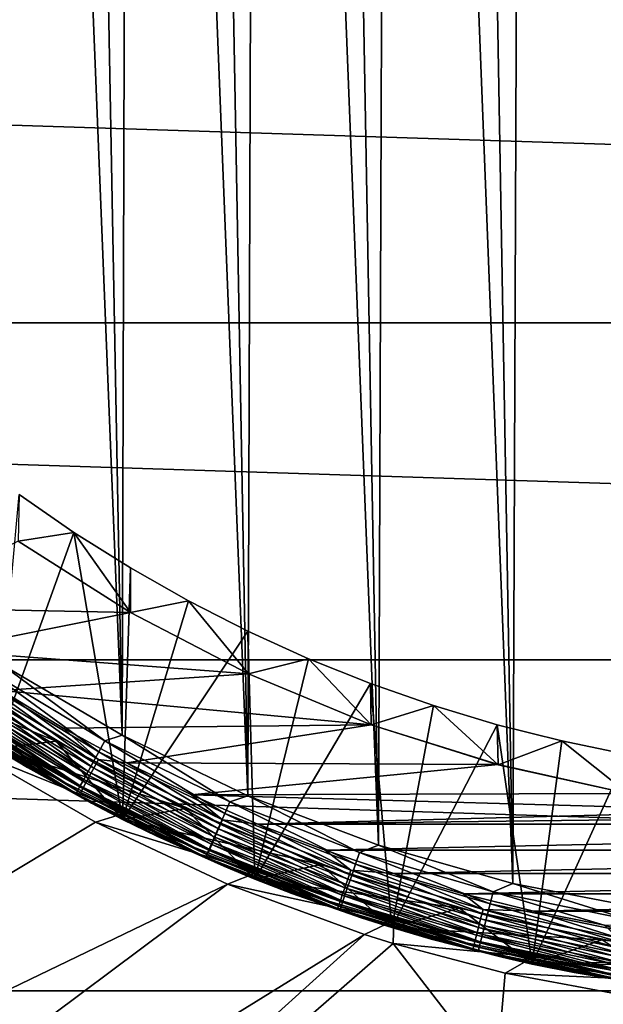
# Model space of a CAD drawing. Header units: metres. Extents: x -258 to 72, y -72 to 102.
# Tile 173 of 256: x -12 to -4, y -23 to -10. Entities that reach past the tile are written whole.
import ezdxf

# ---------------------------------------------------------------- set-up
doc = ezdxf.new("R2010")
doc.units = ezdxf.units.M
doc.layers.add('solid_FREESTAND_ASM_SW0005', color=7, linetype='CONTINUOUS')

msp = doc.modelspace()

# ---------------------------------------------------------------- linework, layer by layer
at = {"layer": 'solid_FREESTAND_ASM_SW0005'}
for points in [[(-3.261135, -21.756952, 111.550003), (-3.074097, 21.784166, 111.550003), (-4.009043, 21.631634, 111.550003)], [(-3.261135, -21.756952, 111.550003), (-4.009043, 21.631634, 111.550003), (-4.936567, 21.43899, 111.550003)], [(-5.105255, -21.399448, 111.550003), (-4.936567, 21.43899, 111.550003), (-5.854953, 21.206591, 111.550003)], [(-5.105255, -21.399448, 111.550003), (-3.261135, -21.756952, 111.550003), (-4.936567, 21.43899, 111.550003)], [(-5.105255, -21.399448, 111.550003), (-5.854953, 21.206591, 111.550003), (-6.762487, 20.93487, 111.550003)], [(-6.912184, -20.885921, 111.550003), (-6.762487, 20.93487, 111.550003), (-7.657483, 20.624329, 111.550003)], [(-6.912184, -20.885921, 111.550003), (-5.105255, -21.399448, 111.550003), (-6.762487, 20.93487, 111.550003)], [(-6.912184, -20.885921, 111.550003), (-7.657483, 20.624329, 111.550003), (-8.538312, 20.275532, 111.550003)], [(-8.668775, -20.220097, 111.550003), (-8.538312, 20.275532, 111.550003), (-9.403319, 19.889132, 111.550003)], [(-8.668775, -20.220097, 111.550003), (-6.912184, -20.885921, 111.550003), (-8.538312, 20.275532, 111.550003)], [(-8.668775, -20.220097, 111.550003), (-9.403319, 19.889132, 111.550003), (-10.250852, 19.465868, 111.550003)], [(-10.362154, -19.406849, 111.550003), (-10.250852, 19.465868, 111.550003), (-11.079365, 19.006516, 111.550003)], [(-10.362154, -19.406849, 111.550003), (-8.668775, -20.220097, 111.550003), (-10.250852, 19.465868, 111.550003)], [(-10.362154, -19.406849, 111.550003), (-11.079365, 19.006516, 111.550003), (-11.887381, 18.511892, 111.550003)], [(-11.98, -18.452089, 111.550003), (-10.362154, -19.406849, 111.550003), (-11.887381, 18.511892, 111.550003)], [(71.163025, -13.859081, -887), (-71.163025, -13.859069, -887), (-71.904762, -9.271173, -887)], [(71.904762, -9.271183, -887), (71.163025, -13.859081, -887), (-71.904762, -9.271173, -887)], [(70.128845, -18.390072, -887), (-70.128853, -18.390057, -887), (-71.163025, -13.859069, -887)], [(71.163025, -13.859081, -887), (70.128845, -18.390072, -887), (-71.163025, -13.859069, -887)], [(-12.059043, -19.585186, 97.550003), (-11.746561, -16.167372, 97.550003), (-11.009428, -16.678074, 97.550003)], [(-11.009428, -16.678074, 97.550003), (-11.746561, -16.167372, 97.550003), (-11.757621, -16.793104, 96.5)], [(-12.059043, -19.585186, 97.550003), (-11.009428, -16.678074, 97.550003), (-10.354668, -20.537304, 97.550003)], [(-11.009428, -16.678074, 97.550003), (-11.757621, -16.793104, 96.5), (-10.249169, -17.754, 96.5)], [(-10.250093, -17.15521, 97.550003), (-11.009428, -16.678074, 97.550003), (-10.249169, -17.754, 96.5)], [(-10.354668, -20.537304, 97.550003), (-11.009428, -16.678074, 97.550003), (-10.250093, -17.15521, 97.550003)], [(-10.250178, -17.753418, 96), (-11.758471, -16.792509, 96), (-13.579485, -17.688627, 96)], [(-11.757621, -16.793104, 96.5), (-11.758471, -16.792509, 96), (-10.250178, -17.753418, 96)], [(-10.249169, -17.754, 96.5), (-11.757621, -16.793104, 96.5), (-10.250178, -17.753418, 96)], [(-10.354668, -20.537304, 97.550003), (-10.250093, -17.15521, 97.550003), (-9.469995, -17.597864, 97.550003)], [(-9.469995, -17.597864, 97.550003), (-10.250093, -17.15521, 97.550003), (-10.249169, -17.754, 96.5)], [(-10.354668, -20.537304, 97.550003), (-9.469995, -17.597864, 97.550003), (-8.67082, -18.00507, 97.550003)], [(-9.469995, -17.597864, 97.550003), (-10.249169, -17.754, 96.5), (-8.662783, -18.579725, 96.5)], [(-8.67082, -18.00507, 97.550003), (-9.469995, -17.597864, 97.550003), (-8.662783, -18.579725, 96.5)], [(-10.250178, -17.753418, 96), (-13.579485, -17.688627, 96), (-12.794712, -18.264318, 96)], [(-8.663621, -18.579334, 96), (-10.250178, -17.753418, 96), (-12.794712, -18.264318, 96)], [(-10.249169, -17.754, 96.5), (-10.250178, -17.753418, 96), (-8.663621, -18.579334, 96)], [(-8.662783, -18.579725, 96.5), (-10.249169, -17.754, 96.5), (-8.663621, -18.579334, 96)], [(-10.354668, -20.537304, 97.550003), (-8.67082, -18.00507, 97.550003), (-8.575696, -21.34145, 97.550003)], [(-7.854289, -18.375957, 97.550003), (-8.67082, -18.00507, 97.550003), (-8.662783, -18.579725, 96.5)], [(-8.575696, -21.34145, 97.550003), (-8.67082, -18.00507, 97.550003), (-7.854289, -18.375957, 97.550003)], [(-8.663621, -18.579334, 96), (-12.794712, -18.264318, 96), (-11.985567, -18.805216, 96)], [(68.806519, -22.845425, -887), (-68.806519, -22.845409, -887), (-70.128853, -18.390057, -887)], [(70.128845, -18.390072, -887), (68.806519, -22.845425, -887), (-70.128853, -18.390057, -887)], [(-7.854289, -18.375957, 97.550003), (-8.662783, -18.579725, 96.5), (-7.010299, -19.264105, 96.5)], [(-8.575696, -21.34145, 97.550003), (-7.854289, -18.375957, 97.550003), (-7.02206, -18.709791, 97.550003)], [(-7.02206, -18.709791, 97.550003), (-7.854289, -18.375957, 97.550003), (-7.010299, -19.264105, 96.5)], [(-13.676495, -18.491976, 56.700001), (-11.250029, -19.485559, 56.700001), (-12.905519, -18.430883, 56.700001)], [(-13.676495, -18.491976, 56.700001), (-12.059173, -19.585106, 56.700001), (-11.250029, -19.485559, 56.700001)], [(-12.905519, -18.430883, 56.700001), (-11.250029, -19.485559, 56.700001), (-12.905489, -18.430906, 57.5)], [(-11.250029, -19.485559, 56.700001), (-11.250018, -19.485559, 57.5), (-12.905489, -18.430906, 57.5)], [(-12.059268, -19.585047, 57.5), (-12.905489, -18.430906, 57.5), (-11.250018, -19.485559, 57.5)], [(-12.198597, -18.516457, 111.534828), (-12.291319, -18.6572, 111.489677), (-10.673889, -19.627403, 111.489685)], [(-10.593369, -19.47934, 111.534836), (-11.98, -18.452089, 111.550003), (-12.198597, -18.516457, 111.534828)], [(-10.593369, -19.47934, 111.534836), (-12.198597, -18.516457, 111.534828), (-10.673889, -19.627403, 111.489685)], [(-10.593369, -19.47934, 111.534836), (-10.362154, -19.406849, 111.550003), (-11.98, -18.452089, 111.550003)], [(-12.291319, -18.6572, 111.489677), (-12.378312, -18.789249, 111.415916), (-10.749435, -19.766319, 111.415924)], [(-10.673889, -19.627403, 111.489685), (-12.291319, -18.6572, 111.489677), (-10.749435, -19.766319, 111.415924)], [(-7.011508, -19.263664, 96), (-8.663621, -18.579334, 96), (-11.985567, -18.805216, 96)], [(-8.662783, -18.579725, 96.5), (-8.663621, -18.579334, 96), (-7.011508, -19.263664, 96)], [(-7.010299, -19.264105, 96.5), (-8.662783, -18.579725, 96.5), (-7.011508, -19.263664, 96)], [(-12.378312, -18.789249, 111.415916), (-12.456927, -18.908579, 111.315796), (-10.817706, -19.891857, 111.315804)], [(-10.749435, -19.766319, 111.415924), (-12.378312, -18.789249, 111.415916), (-10.817706, -19.891857, 111.315804)], [(-10.740821, -19.847298, 95.946976), (-12.271194, -18.782461, 95.98671), (-12.343112, -18.89254, 95.946976)], [(-11.985567, -18.805216, 96), (-12.271194, -18.782461, 95.98671), (-10.678239, -19.731657, 95.98671)], [(-10.740821, -19.847298, 95.946976), (-10.678239, -19.731657, 95.98671), (-12.271194, -18.782461, 95.98671)], [(-11.153588, -19.310293, 96), (-11.985567, -18.805216, 96), (-10.678239, -19.731657, 95.98671)], [(-7.011508, -19.263664, 96), (-11.985567, -18.805216, 96), (-11.153588, -19.310293, 96)], [(-8.575696, -21.34145, 97.550003), (-7.02206, -18.709791, 97.550003), (-6.734943, -21.991829, 97.550003)], [(-6.175627, -19.00598, 97.550003), (-7.02206, -18.709791, 97.550003), (-7.010299, -19.264105, 96.5)], [(-6.734943, -21.991829, 97.550003), (-7.02206, -18.709791, 97.550003), (-6.175627, -19.00598, 97.550003)], [(-12.456927, -18.908579, 111.315796), (-12.524772, -19.01156, 111.192352), (-10.876624, -20.000196, 111.192368)], [(-10.817706, -19.891857, 111.315804), (-12.456927, -18.908579, 111.315796), (-10.876624, -20.000196, 111.192368)], [(-12.343112, -18.89254, 95.946976), (-12.409402, -18.994003, 95.882332), (-10.798505, -19.95389, 95.882332)], [(-10.740821, -19.847298, 95.946976), (-12.343112, -18.89254, 95.946976), (-10.798505, -19.95389, 95.882332)], [(-12.524772, -19.01156, 111.192352), (-12.579779, -19.095058, 111.049355), (-10.924394, -20.088037, 111.049377)], [(-10.876624, -20.000196, 111.192368), (-12.524772, -19.01156, 111.192352), (-10.924394, -20.088037, 111.049377)], [(-12.409402, -18.994003, 95.882332), (-12.46751, -19.082945, 95.795265), (-10.84907, -20.047325, 95.795265)], [(-10.798505, -19.95389, 95.882332), (-12.409402, -18.994003, 95.882332), (-10.84907, -20.047325, 95.795265)], [(-6.175627, -19.00598, 97.550003), (-7.010299, -19.264105, 96.5), (-5.304584, -19.801804, 96.5)], [(-6.734943, -21.991829, 97.550003), (-6.175627, -19.00598, 97.550003), (-5.31672, -19.263908, 97.550003)], [(-5.31672, -19.263908, 97.550003), (-6.175627, -19.00598, 97.550003), (-5.304584, -19.801804, 96.5)], [(-12.620275, -19.156527, 110.891159), (-12.645026, -19.194098, 110.722572), (-10.981058, -20.192232, 110.722595)], [(-12.645026, -19.194098, 110.722572), (-12.475349, -19.322672, 110.550003), (-11.635542, -19.839712, 110.550003)], [(-10.981058, -20.192232, 110.722595), (-12.645026, -19.194098, 110.722572), (-11.635542, -19.839712, 110.550003)], [(-12.579779, -19.095058, 111.049355), (-12.620275, -19.156527, 110.891159), (-10.959562, -20.152706, 110.891174)], [(-10.959562, -20.152706, 110.891174), (-12.620275, -19.156527, 110.891159), (-10.981058, -20.192232, 110.722595)], [(-10.924394, -20.088037, 111.049377), (-12.579779, -19.095058, 111.049355), (-10.959562, -20.152706, 110.891174)], [(-12.5152, -19.155939, 95.689125), (-12.550635, -19.210176, 95.568008), (-10.921405, -20.180988, 95.568008)], [(-12.46751, -19.082945, 95.795265), (-12.5152, -19.155939, 95.689125), (-10.89057, -20.12401, 95.689125)], [(-10.89057, -20.12401, 95.689125), (-12.5152, -19.155939, 95.689125), (-10.921405, -20.180988, 95.568008)], [(-10.84907, -20.047325, 95.795265), (-12.46751, -19.082945, 95.795265), (-10.89057, -20.12401, 95.689125)], [(-12.550635, -19.210176, 95.568008), (-12.572451, -19.243568, 95.436562), (-10.940389, -20.216066, 95.436562)], [(-10.940389, -20.216066, 95.436562), (-12.572451, -19.243568, 95.436562), (-12.059073, -19.585167, 95.300003)], [(-10.921405, -20.180988, 95.568008), (-12.550635, -19.210176, 95.568008), (-10.940389, -20.216066, 95.436562)], [(-12.059043, -19.585186, 97.550003), (-11.635542, -19.839712, 110.550003), (-12.475349, -19.322672, 110.550003)], [(-7.011508, -19.263664, 96), (-11.153588, -19.310293, 96), (-10.300359, -19.778587, 96)], [(-10.300359, -19.778587, 96), (-11.153588, -19.310293, 96), (-10.678239, -19.731657, 95.98671)], [(-5.305926, -19.801443, 96), (-7.011508, -19.263664, 96), (-10.300359, -19.778587, 96)], [(-7.010299, -19.264105, 96.5), (-7.011508, -19.263664, 96), (-5.305926, -19.801443, 96)], [(-5.304584, -19.801804, 96.5), (-7.010299, -19.264105, 96.5), (-5.305926, -19.801443, 96)], [(-6.734943, -21.991829, 97.550003), (-5.31672, -19.263908, 97.550003), (-4.845631, -22.483768, 97.550003)], [(-4.447136, -19.483034, 97.550003), (-5.31672, -19.263908, 97.550003), (-5.304584, -19.801804, 96.5)], [(-4.845631, -22.483768, 97.550003), (-5.31672, -19.263908, 97.550003), (-4.447136, -19.483034, 97.550003)], [(-8.912647, -20.303398, 111.534836), (-10.362154, -19.406849, 111.550003), (-10.593369, -19.47934, 111.534836)], [(-8.912647, -20.303398, 111.534836), (-8.668775, -20.220097, 111.550003), (-10.362154, -19.406849, 111.550003)], [(-24.883219, -29.096638, -872.231934), (-10.719015, -20.575294, -872), (-12.419089, -19.596077, -872)], [(-12.419089, -19.596077, -872), (-10.309659, -20.448006, -872), (-12.006836, -19.499895, -872)], [(-10.719015, -20.575294, -872), (-10.309659, -20.448006, -872), (-12.419089, -19.596077, -872)], [(-10.354463, -20.537407, 57.5), (-12.059268, -19.585047, 57.5), (-11.250018, -19.485559, 57.5)], [(-12.059073, -19.585167, 95.300003), (-12.059268, -19.585047, 57.5), (-10.354463, -20.537407, 57.5)], [(-12.059173, -19.585106, 56.700001), (-9.50878, -20.391979, 56.700001), (-11.250029, -19.485559, 56.700001)], [(-12.059173, -19.585106, 56.700001), (-10.354518, -20.53738, 56.700001), (-9.50878, -20.391979, 56.700001)], [(-10.354647, -20.537315, -798.900024), (-10.354518, -20.53738, 56.700001), (-12.059173, -19.585106, 56.700001)], [(-12.059027, -19.585196, -798.900024), (-10.354647, -20.537315, -798.900024), (-12.059173, -19.585106, 56.700001)], [(-10.354692, -20.537291, 95.300003), (-12.059073, -19.585167, 95.300003), (-10.354463, -20.537407, 57.5)], [(-10.940389, -20.216066, 95.436562), (-12.059073, -19.585167, 95.300003), (-10.354692, -20.537291, 95.300003)], [(-12.059043, -19.585186, 97.550003), (-10.354668, -20.537304, 97.550003), (-11.635542, -19.839712, 110.550003)], [(-12.006597, -19.500042, -799), (-10.309627, -20.448023, -799), (-12.059027, -19.585196, -798.900024)], [(-10.309627, -20.448023, -799), (-10.354647, -20.537315, -798.900024), (-12.059027, -19.585196, -798.900024)], [(-12.006836, -19.499895, -872), (-10.309659, -20.448006, -872), (-12.006597, -19.500042, -799)], [(-10.309659, -20.448006, -872), (-10.309627, -20.448023, -799), (-12.006597, -19.500042, -799)], [(-11.250029, -19.485559, 56.700001), (-9.50878, -20.391979, 56.700001), (-11.250018, -19.485559, 57.5)], [(-9.50878, -20.391979, 56.700001), (-9.508927, -20.391916, 57.5), (-11.250018, -19.485559, 57.5)], [(-10.354463, -20.537407, 57.5), (-11.250018, -19.485559, 57.5), (-9.508927, -20.391916, 57.5)], [(-10.593369, -19.47934, 111.534836), (-10.673889, -19.627403, 111.489685), (-8.980393, -20.457727, 111.489693)], [(-8.912647, -20.303398, 111.534836), (-10.593369, -19.47934, 111.534836), (-8.980393, -20.457727, 111.489693)], [(-4.447136, -19.483034, 97.550003), (-5.304584, -19.801804, 96.5), (-3.558901, -20.188715, 96.5)], [(-4.845631, -22.483768, 97.550003), (-4.447136, -19.483034, 97.550003), (-3.568558, -19.662935, 97.550003)], [(-3.568558, -19.662935, 97.550003), (-4.447136, -19.483034, 97.550003), (-3.558901, -20.188715, 96.5)], [(-10.673889, -19.627403, 111.489685), (-10.749435, -19.766319, 111.415924), (-9.043954, -20.602522, 111.415932)], [(-9.065159, -20.666479, 95.946976), (-10.678239, -19.731657, 95.98671), (-10.740821, -19.847298, 95.946976)], [(-10.300359, -19.778587, 96), (-10.678239, -19.731657, 95.98671), (-9.01234, -20.546066, 95.98671)], [(-9.065159, -20.666479, 95.946976), (-9.01234, -20.546066, 95.98671), (-10.678239, -19.731657, 95.98671)], [(-8.980393, -20.457727, 111.489693), (-10.673889, -19.627403, 111.489685), (-9.043954, -20.602522, 111.415932)], [(-4.845631, -22.483768, 97.550003), (-3.568558, -19.662935, 97.550003), (-2.921406, -22.813711, 97.550003)], [(-10.981058, -20.192232, 110.722595), (-11.635542, -19.839712, 110.550003), (-10.774342, -20.320274, 110.550003)], [(-10.354668, -20.537304, 97.550003), (-10.774342, -20.320274, 110.550003), (-11.635542, -19.839712, 110.550003)], [(-10.749435, -19.766319, 111.415924), (-10.817706, -19.891857, 111.315804), (-9.101395, -20.733374, 111.315819)], [(-10.740821, -19.847298, 95.946976), (-10.798505, -19.95389, 95.882332), (-9.113843, -20.77747, 95.882332)], [(-9.043954, -20.602522, 111.415932), (-10.749435, -19.766319, 111.415924), (-9.101395, -20.733374, 111.315819)], [(-9.065159, -20.666479, 95.946976), (-10.740821, -19.847298, 95.946976), (-9.113843, -20.77747, 95.882332)], [(-9.427508, -20.209206, 96), (-10.300359, -19.778587, 96), (-9.01234, -20.546066, 95.98671)], [(-5.305926, -19.801443, 96), (-10.300359, -19.778587, 96), (-9.427508, -20.209206, 96)], [(-3.559968, -20.188526, 96), (-5.305926, -19.801443, 96), (-9.427508, -20.209206, 96)], [(-5.304584, -19.801804, 96.5), (-5.305926, -19.801443, 96), (-3.559968, -20.188526, 96)], [(-3.558901, -20.188715, 96.5), (-5.304584, -19.801804, 96.5), (-3.559968, -20.188526, 96)], [(-10.876624, -20.000196, 111.192368), (-10.924394, -20.088037, 111.049377), (-9.191157, -20.937857, 111.049393)], [(-10.817706, -19.891857, 111.315804), (-10.876624, -20.000196, 111.192368), (-9.150965, -20.846296, 111.192383)], [(-9.150965, -20.846296, 111.192383), (-10.876624, -20.000196, 111.192368), (-9.191157, -20.937857, 111.049393)], [(-10.798505, -19.95389, 95.882332), (-10.84907, -20.047325, 95.795265), (-9.15652, -20.874763, 95.795265)], [(-9.101395, -20.733374, 111.315819), (-10.817706, -19.891857, 111.315804), (-9.150965, -20.846296, 111.192383)], [(-9.113843, -20.77747, 95.882332), (-10.798505, -19.95389, 95.882332), (-9.15652, -20.874763, 95.795265)], [(-10.924394, -20.088037, 111.049377), (-10.959562, -20.152706, 110.891174), (-9.220747, -21.005262, 110.891197)], [(-9.191157, -20.937857, 111.049393), (-10.924394, -20.088037, 111.049377), (-9.220747, -21.005262, 110.891197)], [(-10.89057, -20.12401, 95.689125), (-10.921405, -20.180988, 95.568008), (-9.217569, -21.013943, 95.568008)], [(-10.84907, -20.047325, 95.795265), (-10.89057, -20.12401, 95.689125), (-9.191545, -20.954611, 95.689125)], [(-9.191545, -20.954611, 95.689125), (-10.89057, -20.12401, 95.689125), (-9.217569, -21.013943, 95.568008)], [(-9.15652, -20.874763, 95.795265), (-10.84907, -20.047325, 95.795265), (-9.191545, -20.954611, 95.689125)], [(-10.959562, -20.152706, 110.891174), (-10.981058, -20.192232, 110.722595), (-9.238833, -21.046465, 110.72261)], [(-10.981058, -20.192232, 110.722595), (-10.774342, -20.320274, 110.550003), (-9.893332, -20.763477, 110.550003)], [(-9.238833, -21.046465, 110.72261), (-10.981058, -20.192232, 110.722595), (-9.893332, -20.763477, 110.550003)], [(-9.220747, -21.005262, 110.891197), (-10.959562, -20.152706, 110.891174), (-9.238833, -21.046465, 110.72261)], [(-10.921405, -20.180988, 95.568008), (-10.940389, -20.216066, 95.436562), (-9.233592, -21.050468, 95.436562)], [(-9.233592, -21.050468, 95.436562), (-10.940389, -20.216066, 95.436562), (-10.354692, -20.537291, 95.300003)], [(-9.217569, -21.013943, 95.568008), (-10.921405, -20.180988, 95.568008), (-9.233592, -21.050468, 95.436562)], [(-1.786581, -20.422001, 96), (-3.559968, -20.188526, 96), (-9.427508, -20.209206, 96)], [(-8.5367, -20.601328, 96), (-9.427508, -20.209206, 96), (-9.01234, -20.546066, 95.98671)], [(-1.786581, -20.422001, 96), (-9.427508, -20.209206, 96), (-8.5367, -20.601328, 96)], [(-7.168412, -20.982763, 111.534843), (-8.668775, -20.220097, 111.550003), (-8.912647, -20.303398, 111.534836)], [(-7.168412, -20.982763, 111.534843), (-6.912184, -20.885921, 111.550003), (-8.668775, -20.220097, 111.550003)], [(-10.354668, -20.537304, 97.550003), (-9.893332, -20.763477, 110.550003), (-10.774342, -20.320274, 110.550003)], [(-10.354518, -20.53738, 56.700001), (-7.695648, -21.143013, 56.700001), (-9.50878, -20.391979, 56.700001)], [(-8.575902, -21.341366, 57.5), (-10.354463, -20.537407, 57.5), (-9.508927, -20.391916, 57.5)], [(-7.695648, -21.143013, 56.700001), (-7.695467, -21.143078, 57.5), (-9.508927, -20.391916, 57.5)], [(-8.575902, -21.341366, 57.5), (-9.508927, -20.391916, 57.5), (-7.695467, -21.143078, 57.5)], [(-9.50878, -20.391979, 56.700001), (-7.695648, -21.143013, 56.700001), (-9.508927, -20.391916, 57.5)], [(-8.912647, -20.303398, 111.534836), (-8.980393, -20.457727, 111.489693), (-7.2229, -21.142256, 111.4897)], [(-7.168412, -20.982763, 111.534843), (-8.912647, -20.303398, 111.534836), (-7.2229, -21.142256, 111.4897)], [(-10.719015, -20.575294, -872), (-8.538428, -21.248653, -872), (-10.309659, -20.448006, -872)], [(-10.309627, -20.448023, -799), (-8.538383, -21.248671, -799), (-10.354647, -20.537315, -798.900024)], [(-10.309659, -20.448006, -872), (-8.538428, -21.248653, -872), (-10.309627, -20.448023, -799)], [(-8.538428, -21.248653, -872), (-8.538383, -21.248671, -799), (-10.309627, -20.448023, -799)], [(-8.980393, -20.457727, 111.489693), (-9.043954, -20.602522, 111.415932), (-7.274023, -21.291897, 111.415947)], [(-7.2229, -21.142256, 111.4897), (-8.980393, -20.457727, 111.489693), (-7.274023, -21.291897, 111.415947)], [(-0.000061, -20.5, 96), (-1.786581, -20.422001, 96), (-8.5367, -20.601328, 96)], [(-0.000061, -20.5, 96), (-8.5367, -20.601328, 96), (8.536777, -20.601295, 96)], [(-24.883219, -29.096638, -872.231934), (-8.942252, -21.407385, -872), (-10.719015, -20.575294, -872)], [(-8.942252, -21.407385, -872), (-8.538428, -21.248653, -872), (-10.719015, -20.575294, -872)], [(-10.354692, -20.537291, 95.300003), (-10.354463, -20.537407, 57.5), (-8.575902, -21.341366, 57.5)], [(-8.575706, -21.341444, 95.300003), (-10.354692, -20.537291, 95.300003), (-8.575902, -21.341366, 57.5)], [(-9.233592, -21.050468, 95.436562), (-10.354692, -20.537291, 95.300003), (-8.575706, -21.341444, 95.300003)], [(-10.354668, -20.537304, 97.550003), (-8.575696, -21.34145, 97.550003), (-9.893332, -20.763477, 110.550003)], [(-10.354647, -20.537315, -798.900024), (-8.575668, -21.341459, -798.900024), (-10.354518, -20.53738, 56.700001)], [(-8.538383, -21.248671, -799), (-8.575668, -21.341459, -798.900024), (-10.354647, -20.537315, -798.900024)], [(-10.354518, -20.53738, 56.700001), (-8.575921, -21.341356, 56.700001), (-7.695648, -21.143013, 56.700001)], [(-8.575668, -21.341459, -798.900024), (-8.575921, -21.341356, 56.700001), (-10.354518, -20.53738, 56.700001)], [(-9.043954, -20.602522, 111.415932), (-9.101395, -20.733374, 111.315819), (-7.320222, -21.427128, 111.315826)], [(-7.327572, -21.344488, 95.946976), (-9.01234, -20.546066, 95.98671), (-9.065159, -20.666479, 95.946976)], [(-7.274023, -21.291897, 111.415947), (-9.043954, -20.602522, 111.415932), (-7.320222, -21.427128, 111.315826)], [(-8.5367, -20.601328, 96), (-9.01234, -20.546066, 95.98671), (-7.284877, -21.220123, 95.98671)], [(-7.327572, -21.344488, 95.946976), (-7.284877, -21.220123, 95.98671), (-9.01234, -20.546066, 95.98671)], [(8.536777, -20.601295, 96), (-8.5367, -20.601328, 96), (-7.62963, -20.954205, 96)], [(-7.62963, -20.954205, 96), (-8.5367, -20.601328, 96), (-7.284877, -21.220123, 95.98671)], [(8.536777, -20.601295, 96), (-7.62963, -20.954205, 96), (7.629709, -20.954176, 96)], [(-9.238833, -21.046465, 110.72261), (-9.893332, -20.763477, 110.550003), (-8.994132, -21.168505, 110.550003)], [(-8.575696, -21.34145, 97.550003), (-8.994132, -21.168505, 110.550003), (-9.893332, -20.763477, 110.550003)], [(-9.113843, -20.77747, 95.882332), (-9.15652, -20.874763, 95.795265), (-7.401422, -21.559605, 95.795265)], [(-9.101395, -20.733374, 111.315819), (-9.150965, -20.846296, 111.192383), (-7.360092, -21.543833, 111.192398)], [(-9.065159, -20.666479, 95.946976), (-9.113843, -20.77747, 95.882332), (-7.366925, -21.45912, 95.882332)], [(-7.366925, -21.45912, 95.882332), (-9.113843, -20.77747, 95.882332), (-7.401422, -21.559605, 95.795265)], [(-7.320222, -21.427128, 111.315826), (-9.101395, -20.733374, 111.315819), (-7.360092, -21.543833, 111.192398)], [(-7.327572, -21.344488, 95.946976), (-9.065159, -20.666479, 95.946976), (-7.366925, -21.45912, 95.882332)], [(-9.15652, -20.874763, 95.795265), (-9.191545, -20.954611, 95.689125), (-7.429733, -21.642073, 95.689125)], [(-9.150965, -20.846296, 111.192383), (-9.191157, -20.937857, 111.049393), (-7.39242, -21.638458, 111.049408)], [(-7.401422, -21.559605, 95.795265), (-9.15652, -20.874763, 95.795265), (-7.429733, -21.642073, 95.689125)], [(-7.360092, -21.543833, 111.192398), (-9.150965, -20.846296, 111.192383), (-7.39242, -21.638458, 111.049408)], [(-5.373093, -21.51259, 111.534843), (-6.912184, -20.885921, 111.550003), (-7.168412, -20.982763, 111.534843)], [(-5.373093, -21.51259, 111.534843), (-5.105255, -21.399448, 111.550003), (-6.912184, -20.885921, 111.550003)], [(-9.220747, -21.005262, 110.891197), (-9.238833, -21.046465, 110.72261), (-7.430768, -21.750708, 110.722633)], [(-9.238833, -21.046465, 110.72261), (-8.994132, -21.168505, 110.550003), (-8.078397, -21.534613, 110.550003)], [(-7.430768, -21.750708, 110.722633), (-9.238833, -21.046465, 110.72261), (-8.078397, -21.534613, 110.550003)], [(-9.217569, -21.013943, 95.568008), (-9.233592, -21.050468, 95.436562), (-7.46372, -21.741076, 95.436562)], [(-7.46372, -21.741076, 95.436562), (-9.233592, -21.050468, 95.436562), (-8.575706, -21.341444, 95.300003)], [(-9.191157, -20.937857, 111.049393), (-9.220747, -21.005262, 110.891197), (-7.41622, -21.708124, 110.891212)], [(-7.41622, -21.708124, 110.891212), (-9.220747, -21.005262, 110.891197), (-7.430768, -21.750708, 110.722633)], [(-9.191545, -20.954611, 95.689125), (-9.217569, -21.013943, 95.568008), (-7.450769, -21.70335, 95.568008)], [(-7.450769, -21.70335, 95.568008), (-9.217569, -21.013943, 95.568008), (-7.46372, -21.741076, 95.436562)], [(-7.429733, -21.642073, 95.689125), (-9.191545, -20.954611, 95.689125), (-7.450769, -21.70335, 95.568008)], [(-7.39242, -21.638458, 111.049408), (-9.191157, -20.937857, 111.049393), (-7.41622, -21.708124, 110.891212)], [(7.629709, -20.954176, 96), (-7.62963, -20.954205, 96), (-6.708026, -21.267164, 96)], [(-6.708026, -21.267164, 96), (-7.62963, -20.954205, 96), (-7.284877, -21.220123, 95.98671)], [(-7.168412, -20.982763, 111.534843), (-7.2229, -21.142256, 111.4897), (-5.413935, -21.676111, 111.4897)], [(-5.373093, -21.51259, 111.534843), (-7.168412, -20.982763, 111.534843), (-5.413935, -21.676111, 111.4897)], [(7.629709, -20.954176, 96), (-6.708026, -21.267164, 96), (6.708107, -21.267139, 96)], [(-8.575696, -21.34145, 97.550003), (-8.078397, -21.534613, 110.550003), (-8.994132, -21.168505, 110.550003)], [(-8.575921, -21.341356, 56.700001), (-5.823239, -21.733381, 56.700001), (-7.695648, -21.143013, 56.700001)], [(-6.734762, -21.991884, 57.5), (-8.575902, -21.341366, 57.5), (-7.695467, -21.143078, 57.5)], [(-7.695648, -21.143013, 56.700001), (-5.823239, -21.733381, 56.700001), (-7.695467, -21.143078, 57.5)], [(-5.823239, -21.733381, 56.700001), (-5.82344, -21.733326, 57.5), (-7.695467, -21.143078, 57.5)], [(-6.734762, -21.991884, 57.5), (-7.695467, -21.143078, 57.5), (-5.82344, -21.733326, 57.5)], [(-7.2229, -21.142256, 111.4897), (-7.274023, -21.291897, 111.415947), (-5.452254, -21.829533, 111.415955)], [(-5.413935, -21.676111, 111.4897), (-7.2229, -21.142256, 111.4897), (-5.452254, -21.829533, 111.415955)], [(-8.942252, -21.407385, -872), (-6.70574, -21.896187, -872), (-8.538428, -21.248653, -872)], [(-8.538383, -21.248671, -799), (-6.705611, -21.896227, -799), (-8.575668, -21.341459, -798.900024)], [(-8.538428, -21.248653, -872), (-6.70574, -21.896187, -872), (-8.538383, -21.248671, -799)], [(-6.70574, -21.896187, -872), (-6.705611, -21.896227, -799), (-8.538383, -21.248671, -799)], [(-5.539931, -21.876692, 95.946976), (-7.284877, -21.220123, 95.98671), (-7.327572, -21.344488, 95.946976)], [(-7.274023, -21.291897, 111.415947), (-7.320222, -21.427128, 111.315826), (-5.486884, -21.96818, 111.315842)], [(-6.708026, -21.267164, 96), (-7.284877, -21.220123, 95.98671), (-5.507652, -21.749226, 95.98671)], [(-5.539931, -21.876692, 95.946976), (-5.507652, -21.749226, 95.98671), (-7.284877, -21.220123, 95.98671)], [(-5.452254, -21.829533, 111.415955), (-7.274023, -21.291897, 111.415947), (-5.486884, -21.96818, 111.315842)], [(6.708107, -21.267139, 96), (-6.708026, -21.267164, 96), (-5.773645, -21.539614, 96)], [(-5.773645, -21.539614, 96), (-6.708026, -21.267164, 96), (-5.507652, -21.749226, 95.98671)], [(6.708107, -21.267139, 96), (-5.773645, -21.539614, 96), (5.773726, -21.539591, 96)], [(-24.883219, -29.096638, -872.231934), (-23.061739, -31.959362, -872.253784), (-8.942252, -21.407385, -872)], [(-23.061739, -31.959362, -872.253784), (-7.101563, -22.08637, -872), (-8.942252, -21.407385, -872)], [(-7.101563, -22.08637, -872), (-6.70574, -21.896187, -872), (-8.942252, -21.407385, -872)], [(-8.575921, -21.341356, 56.700001), (-6.734738, -21.991892, 56.700001), (-5.823239, -21.733381, 56.700001)], [(-6.734893, -21.991844, -798.900024), (-6.734738, -21.991892, 56.700001), (-8.575921, -21.341356, 56.700001)], [(-8.575668, -21.341459, -798.900024), (-6.734893, -21.991844, -798.900024), (-8.575921, -21.341356, 56.700001)], [(-8.575706, -21.341444, 95.300003), (-8.575902, -21.341366, 57.5), (-6.734762, -21.991884, 57.5)], [(-6.734932, -21.991833, 95.300003), (-8.575706, -21.341444, 95.300003), (-6.734762, -21.991884, 57.5)], [(-7.46372, -21.741076, 95.436562), (-8.575706, -21.341444, 95.300003), (-6.734932, -21.991833, 95.300003)], [(-8.575696, -21.34145, 97.550003), (-6.734943, -21.991829, 97.550003), (-8.078397, -21.534613, 110.550003)], [(-6.705611, -21.896227, -799), (-6.734893, -21.991844, -798.900024), (-8.575668, -21.341459, -798.900024)], [(-7.366925, -21.45912, 95.882332), (-7.401422, -21.559605, 95.795265), (-5.595764, -22.097172, 95.795265)], [(-7.327572, -21.344488, 95.946976), (-7.366925, -21.45912, 95.882332), (-5.569683, -21.994181, 95.882332)], [(-5.569683, -21.994181, 95.882332), (-7.366925, -21.45912, 95.882332), (-5.595764, -22.097172, 95.795265)], [(-7.320222, -21.427128, 111.315826), (-7.360092, -21.543833, 111.192398), (-5.516769, -22.087833, 111.192413)], [(-5.539931, -21.876692, 95.946976), (-7.327572, -21.344488, 95.946976), (-5.569683, -21.994181, 95.882332)], [(-5.486884, -21.96818, 111.315842), (-7.320222, -21.427128, 111.315826), (-5.516769, -22.087833, 111.192413)], [(-3.539486, -21.889103, 111.534843), (-5.105255, -21.399448, 111.550003), (-5.373093, -21.51259, 111.534843)], [(-3.539486, -21.889103, 111.534843), (-3.261135, -21.756952, 111.550003), (-5.105255, -21.399448, 111.550003)], [(-7.430768, -21.750708, 110.722633), (-8.078397, -21.534613, 110.550003), (-7.147808, -21.861126, 110.550003)], [(-6.734943, -21.991829, 97.550003), (-7.147808, -21.861126, 110.550003), (-8.078397, -21.534613, 110.550003)], [(-7.401422, -21.559605, 95.795265), (-7.429733, -21.642073, 95.689125), (-5.617168, -22.181696, 95.689125)], [(-5.595764, -22.097172, 95.795265), (-7.401422, -21.559605, 95.795265), (-5.617168, -22.181696, 95.689125)], [(-7.360092, -21.543833, 111.192398), (-7.39242, -21.638458, 111.049408), (-5.541001, -22.184853, 111.049423)], [(-5.516769, -22.087833, 111.192413), (-7.360092, -21.543833, 111.192398), (-5.541001, -22.184853, 111.049423)], [(5.773726, -21.539591, 96), (-5.773645, -21.539614, 96), (-4.828265, -21.77103, 96)], [(-4.828265, -21.77103, 96), (-5.773645, -21.539614, 96), (-5.507652, -21.749226, 95.98671)], [(-5.373093, -21.51259, 111.534843), (-5.413935, -21.676111, 111.4897), (-3.56639, -22.055489, 111.489708)], [(-3.539486, -21.889103, 111.534843), (-5.373093, -21.51259, 111.534843), (-3.56639, -22.055489, 111.489708)], [(5.773726, -21.539591, 96), (-4.828265, -21.77103, 96), (4.828347, -21.771013, 96)], [(-7.450769, -21.70335, 95.568008), (-7.46372, -21.741076, 95.436562), (-5.642864, -22.283167, 95.436562)], [(-7.429733, -21.642073, 95.689125), (-7.450769, -21.70335, 95.568008), (-5.633073, -22.244501, 95.568008)], [(-5.633073, -22.244501, 95.568008), (-7.450769, -21.70335, 95.568008), (-5.642864, -22.283167, 95.436562)], [(-7.41622, -21.708124, 110.891212), (-7.430768, -21.750708, 110.722633), (-5.569746, -22.299942, 110.722649)], [(-5.617168, -22.181696, 95.689125), (-7.429733, -21.642073, 95.689125), (-5.633073, -22.244501, 95.568008)], [(-7.39242, -21.638458, 111.049408), (-7.41622, -21.708124, 110.891212), (-5.558841, -22.256279, 110.891228)], [(-5.558841, -22.256279, 110.891228), (-7.41622, -21.708124, 110.891212), (-5.569746, -22.299942, 110.722649)], [(-5.541001, -22.184853, 111.049423), (-7.39242, -21.638458, 111.049408), (-5.558841, -22.256279, 110.891228)], [(-5.413935, -21.676111, 111.4897), (-5.452254, -21.829533, 111.415955), (-3.591633, -22.211596, 111.415962)], [(-3.56639, -22.055489, 111.489708), (-5.413935, -21.676111, 111.4897), (-3.591633, -22.211596, 111.415962)], [(-5.642864, -22.283167, 95.436562), (-7.46372, -21.741076, 95.436562), (-6.734932, -21.991833, 95.300003)], [(-7.430768, -21.750708, 110.722633), (-7.147808, -21.861126, 110.550003), (-6.204078, -22.147448, 110.550003)], [(-5.569746, -22.299942, 110.722649), (-7.430768, -21.750708, 110.722633), (-6.204078, -22.147448, 110.550003)], [(-4.845607, -22.483774, 57.5), (-6.734762, -21.991884, 57.5), (-5.82344, -21.733326, 57.5)], [(-6.734738, -21.991892, 56.700001), (-3.907372, -22.158119, 56.700001), (-5.823239, -21.733381, 56.700001)], [(-3.907372, -22.158119, 56.700001), (-3.907092, -22.158171, 57.5), (-5.82344, -21.733326, 57.5)], [(-4.845607, -22.483774, 57.5), (-5.82344, -21.733326, 57.5), (-3.907092, -22.158171, 57.5)], [(-5.823239, -21.733381, 56.700001), (-3.907372, -22.158119, 56.700001), (-5.82344, -21.733326, 57.5)], [(-3.714446, -22.259455, 95.946976), (-5.507652, -21.749226, 95.98671), (-5.539931, -21.876692, 95.946976)], [(-4.828265, -21.77103, 96), (-5.507652, -21.749226, 95.98671), (-3.692804, -22.129761, 95.98671)], [(-3.714446, -22.259455, 95.946976), (-3.692804, -22.129761, 95.98671), (-5.507652, -21.749226, 95.98671)], [(-5.452254, -21.829533, 111.415955), (-5.486884, -21.96818, 111.315842), (-3.614445, -22.352673, 111.315849)], [(-3.591633, -22.211596, 111.415962), (-5.452254, -21.829533, 111.415955), (-3.614445, -22.352673, 111.315849)], [(4.828347, -21.771013, 96), (-4.828265, -21.77103, 96), (-3.873686, -21.960976, 96)], [(-3.873686, -21.960976, 96), (-4.828265, -21.77103, 96), (-3.692804, -22.129761, 95.98671)], [(-6.734943, -21.991829, 97.550003), (-6.204078, -22.147448, 110.550003), (-7.147808, -21.861126, 110.550003)], [(-6.71801, -22.206043, -872), (-6.70574, -21.896187, -872), (-7.101563, -22.08637, -872)], [(-6.705611, -21.896227, -799), (-4.824536, -22.386019, -799), (-6.734893, -21.991844, -798.900024)], [(-6.71801, -22.206043, -872), (-4.824735, -22.385977, -872), (-6.70574, -21.896187, -872)], [(-6.70574, -21.896187, -872), (-4.824735, -22.385977, -872), (-6.705611, -21.896227, -799)], [(-4.824735, -22.385977, -872), (-4.824536, -22.386019, -799), (-6.705611, -21.896227, -799)], [(-5.539931, -21.876692, 95.946976), (-5.569683, -21.994181, 95.882332), (-3.734395, -22.379002, 95.882332)], [(-3.714446, -22.259455, 95.946976), (-5.539931, -21.876692, 95.946976), (-3.734395, -22.379002, 95.882332)], [(-5.486884, -21.96818, 111.315842), (-5.516769, -22.087833, 111.192413), (-3.634132, -22.474422, 111.192429)], [(-3.614445, -22.352673, 111.315849), (-5.486884, -21.96818, 111.315842), (-3.634132, -22.474422, 111.192429)], [(-23.061739, -31.959362, -872.253784), (-21.072844, -34.708397, -872.277649), (-7.101563, -22.08637, -872)], [(-21.072844, -34.708397, -872.277649), (-6.71801, -22.206043, -872), (-7.101563, -22.08637, -872)], [(-6.734943, -21.991829, 97.550003), (-4.845631, -22.483768, 97.550003), (-6.204078, -22.147448, 110.550003)], [(-6.734932, -21.991833, 95.300003), (-6.734762, -21.991884, 57.5), (-4.845607, -22.483774, 57.5)], [(-4.845632, -22.483768, 95.300003), (-6.734932, -21.991833, 95.300003), (-4.845607, -22.483774, 57.5)], [(-5.642864, -22.283167, 95.436562), (-6.734932, -21.991833, 95.300003), (-4.845632, -22.483768, 95.300003)], [(-6.734893, -21.991844, -798.900024), (-4.845604, -22.483774, -798.900024), (-6.734738, -21.991892, 56.700001)], [(-4.824536, -22.386019, -799), (-4.845604, -22.483774, -798.900024), (-6.734893, -21.991844, -798.900024)], [(-6.734738, -21.991892, 56.700001), (-4.845544, -22.483786, 56.700001), (-3.907372, -22.158119, 56.700001)], [(-4.845604, -22.483774, -798.900024), (-4.845544, -22.483786, 56.700001), (-6.734738, -21.991892, 56.700001)], [(-5.595764, -22.097172, 95.795265), (-5.617168, -22.181696, 95.689125), (-3.766233, -22.569798, 95.689125)], [(-5.569683, -21.994181, 95.882332), (-5.595764, -22.097172, 95.795265), (-3.751882, -22.483793, 95.795265)], [(-3.751882, -22.483793, 95.795265), (-5.595764, -22.097172, 95.795265), (-3.766233, -22.569798, 95.689125)], [(-3.734395, -22.379002, 95.882332), (-5.569683, -21.994181, 95.882332), (-3.751882, -22.483793, 95.795265)], [(-5.516769, -22.087833, 111.192413), (-5.541001, -22.184853, 111.049423), (-3.650095, -22.573141, 111.049438)], [(-3.634132, -22.474422, 111.192429), (-5.516769, -22.087833, 111.192413), (-3.650095, -22.573141, 111.049438)], [(-21.072844, -34.708397, -872.277649), (-5.329558, -24.001921, -872.016541), (-6.71801, -22.206043, -872)], [(-5.209985, -22.607433, -872), (-4.824735, -22.385977, -872), (-6.71801, -22.206043, -872)], [(-5.209985, -22.607433, -872), (-6.71801, -22.206043, -872), (-5.329558, -24.001921, -872.016541)], [(-5.569746, -22.299942, 110.722649), (-6.204078, -22.147448, 110.550003), (-5.24894, -22.393049, 110.550003)], [(-4.845631, -22.483768, 97.550003), (-5.24894, -22.393049, 110.550003), (-6.204078, -22.147448, 110.550003)], [(-5.633073, -22.244501, 95.568008), (-5.642864, -22.283167, 95.436562), (-3.783462, -22.673042, 95.436562)], [(-5.617168, -22.181696, 95.689125), (-5.633073, -22.244501, 95.568008), (-3.776897, -22.633701, 95.568008)], [(-3.776897, -22.633701, 95.568008), (-5.633073, -22.244501, 95.568008), (-3.783462, -22.673042, 95.436562)], [(-3.766233, -22.569798, 95.689125), (-5.617168, -22.181696, 95.689125), (-3.776897, -22.633701, 95.568008)], [(-5.541001, -22.184853, 111.049423), (-5.558841, -22.256279, 110.891228), (-3.661848, -22.645823, 110.891251)], [(-3.650095, -22.573141, 111.049438), (-5.541001, -22.184853, 111.049423), (-3.661848, -22.645823, 110.891251)], [(-2.921621, -22.813683, 57.5), (-4.845607, -22.483774, 57.5), (-3.907092, -22.158171, 57.5)], [(-4.845544, -22.483786, 56.700001), (-1.960837, -22.414396, 56.700001), (-3.907372, -22.158119, 56.700001)], [(-3.907372, -22.158119, 56.700001), (-1.960837, -22.414396, 56.700001), (-3.907092, -22.158171, 57.5)], [(-1.960837, -22.414396, 56.700001), (-1.961008, -22.414379, 57.5), (-3.907092, -22.158171, 57.5)], [(-2.921621, -22.813683, 57.5), (-3.907092, -22.158171, 57.5), (-1.961008, -22.414379, 57.5)], [(-3.783462, -22.673042, 95.436562), (-5.642864, -22.283167, 95.436562), (-4.845632, -22.483768, 95.300003)], [(-5.558841, -22.256279, 110.891228), (-5.569746, -22.299942, 110.722649), (-3.669032, -22.690252, 110.722664)], [(-5.569746, -22.299942, 110.722649), (-5.24894, -22.393049, 110.550003), (-4.284153, -22.597479, 110.550003)], [(-3.669032, -22.690252, 110.722664), (-5.569746, -22.299942, 110.722649), (-4.284153, -22.597479, 110.550003)], [(-3.661848, -22.645823, 110.891251), (-5.558841, -22.256279, 110.891228), (-3.669032, -22.690252, 110.722664)], [(-5.209985, -22.607433, -872), (-2.908696, -22.714521, -872), (-4.824735, -22.385977, -872)], [(-4.824536, -22.386019, -799), (-2.908696, -22.714521, -799), (-4.845604, -22.483774, -798.900024)], [(-4.824735, -22.385977, -872), (-2.908696, -22.714521, -872), (-4.824536, -22.386019, -799)], [(-2.908696, -22.714521, -872), (-2.908696, -22.714521, -799), (-4.824536, -22.386019, -799)], [(-4.845631, -22.483768, 97.550003), (-4.284153, -22.597479, 110.550003), (-5.24894, -22.393049, 110.550003)], [(-4.845632, -22.483768, 95.300003), (-4.845607, -22.483774, 57.5), (-2.921621, -22.813683, 57.5)], [(-2.921419, -22.813709, 95.300003), (-4.845632, -22.483768, 95.300003), (-2.921621, -22.813683, 57.5)], [(-3.783462, -22.673042, 95.436562), (-4.845632, -22.483768, 95.300003), (-2.921419, -22.813709, 95.300003)], [(-4.845631, -22.483768, 97.550003), (-2.921406, -22.813711, 97.550003), (-4.284153, -22.597479, 110.550003)], [(-4.845604, -22.483774, -798.900024), (-2.921398, -22.813711, -798.900024), (-4.845544, -22.483786, 56.700001)], [(-2.908696, -22.714521, -799), (-2.921398, -22.813711, -798.900024), (-4.845604, -22.483774, -798.900024)], [(-4.845544, -22.483786, 56.700001), (-0.000013, -22.5, 56.700001), (-1.960837, -22.414396, 56.700001)], [(-4.845544, -22.483786, 56.700001), (-2.921526, -22.813698, 56.700001), (-0.000013, -22.5, 56.700001)], [(-2.921398, -22.813711, -798.900024), (-2.921526, -22.813698, 56.700001), (-4.845544, -22.483786, 56.700001)], [(-3.281111, -22.966808, -872), (-5.209985, -22.607433, -872), (-5.329558, -24.001921, -872.016541)], [(-3.281111, -22.966808, -872), (-2.908696, -22.714521, -872), (-5.209985, -22.607433, -872)], [(-3.669032, -22.690252, 110.722664), (-4.284153, -22.597479, 110.550003), (-3.311489, -22.760361, 110.550003)], [(-2.921406, -22.813711, 97.550003), (-3.311489, -22.760361, 110.550003), (-4.284153, -22.597479, 110.550003)], [(67.201431, -27.20694, -887), (-67.201439, -27.206923, -887), (-68.806519, -22.845409, -887)], [(68.806519, -22.845425, -887), (67.201431, -27.20694, -887), (-68.806519, -22.845409, -887)], [(-3.281111, -22.966808, -872), (-5.329558, -24.001921, -872.016541), (-3.840204, -25.715097, -872.034424)]]:
    msp.add_3dface(points, dxfattribs=at)

doc.saveas('drawing.dxf')
